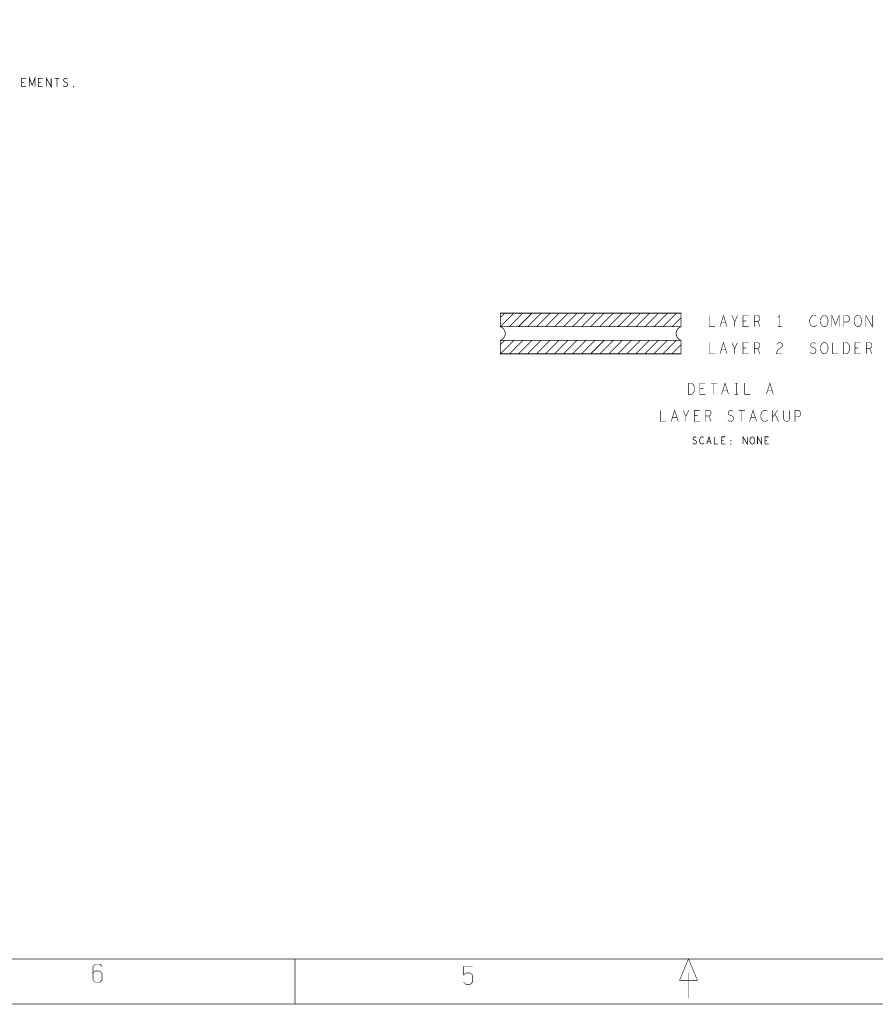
# Model space of a CAD drawing. Extents: x -16.7 to 17.3, y -13.5 to 8.5.
# Tile 5 of 37: x -7.2 to 2.3, y -13.5 to -2.6. Entities that reach past the tile are written whole.
import ezdxf

# ---------------------------------------------------------------- set-up
doc = ezdxf.new("R2010")
doc.units = 0
doc.layers.add('FAB_ART', color=2, linetype='CONTINUOUS')

msp = doc.modelspace()

# ---------------------------------------------------------------- linework, layer by layer
at = {"layer": 'FAB_ART'}
for points, const_width in [([(-16.6865, -13.509), (17.3135, -13.509), (17.3135, 8.491), (-16.6865, 8.491), (-16.6865, -13.509)], 0.006), ([(-16.1835, -13.009), (16.5805, -13.009), (16.5805, 8.058), (-16.1835, 8.058), (-16.1835, -13.009)], 0.006), ([(-7.1375, -3.347), (-7.1835, -3.347), (-7.1835, -3.253), (-7.1375, -3.253)], 0.008), ([(-7.0984, -3.347), (-7.0984, -3.253), (-7.0685, -3.33133), (-7.0386, -3.253), (-7.0386, -3.347)], 0.008), ([(-6.9535, -3.347), (-6.9995, -3.347), (-6.9995, -3.253), (-6.9535, -3.253)], 0.008), ([(-6.91095, -3.347), (-6.91095, -3.253), (-6.85805, -3.347), (-6.85805, -3.253)], 0.008), ([(-6.81895, -3.253), (-6.76605, -3.253)], 0.008), ([(-6.7925, -3.253), (-6.7925, -3.347)], 0.008), ([(-6.72465, -3.33447), (-6.71545, -3.3423), (-6.7051, -3.347), (-6.6959, -3.347), (-6.6867, -3.3423), (-6.6798, -3.33447), (-6.67635, -3.3235), (-6.67865, -3.31253), (-6.6844, -3.30313), (-6.69475, -3.29687), (-6.70855, -3.29373), (-6.7166, -3.28747), (-6.72005, -3.2765), (-6.71775, -3.26553), (-6.712, -3.2577), (-6.70395, -3.253), (-6.6959, -3.253), (-6.68785, -3.25613), (-6.68095, -3.26397)], 0.008), ([(-7.1559, -3.29843), (-7.1835, -3.29843)], 0.008), ([(-6.9719, -3.29843), (-6.9995, -3.29843)], 0.008), ([(-6.6085, -3.35013), (-6.6108, -3.34857), (-6.6108, -3.34543), (-6.6085, -3.34387), (-6.6062, -3.34543), (-6.6062, -3.34857), (-6.6085, -3.35013)], 0.008), ([(-1.8845, -5.906), (-1.8345, -5.856)], 0.008), ([(-1.8845, -6.006), (-1.7345, -5.856)], 0.008), ([(-1.8845, -5.856), (0.1155, -5.856), (0.1155, -6.006), (-1.8845, -6.006), (-1.8845, -5.856)], 0.008), ([(-1.7845, -6.006), (-1.6345, -5.856)], 0.008), ([(-1.6845, -6.006), (-1.5345, -5.856)], 0.008), ([(-1.5845, -6.006), (-1.4345, -5.856)], 0.008), ([(-1.4845, -6.006), (-1.3345, -5.856)], 0.008), ([(-1.3845, -6.006), (-1.2345, -5.856)], 0.008), ([(-1.2845, -6.006), (-1.1345, -5.856)], 0.008), ([(-1.1845, -6.006), (-1.0345, -5.856)], 0.008), ([(-1.0845, -6.006), (-0.9345, -5.856)], 0.008), ([(-0.9845, -6.006), (-0.8345, -5.856)], 0.008), ([(-0.8845, -6.006), (-0.7345, -5.856)], 0.008), ([(-0.7845, -6.006), (-0.6345, -5.856)], 0.008), ([(-0.6845, -6.006), (-0.5345, -5.856)], 0.008), ([(-0.5845, -6.006), (-0.4345, -5.856)], 0.008), ([(-0.4845, -6.006), (-0.3345, -5.856)], 0.008), ([(-0.3845, -6.006), (-0.2345, -5.856)], 0.008), ([(-0.2845, -6.006), (-0.1345, -5.856)], 0.008), ([(-0.1845, -6.006), (-0.0345, -5.856)], 0.008), ([(-0.0845, -6.006), (0.0655, -5.856)], 0.008), ([(0.431, -5.881), (0.431, -6.006), (0.493, -6.006)], 0.006), ([(0.54725, -6.006), (0.586, -5.881), (0.62475, -6.006)], 0.006), ([(0.71, -6.006), (0.71, -5.94975), (0.679, -5.881)], 0.006), ([(0.741, -5.881), (0.71, -5.94975)], 0.006), ([(0.865, -6.006), (0.803, -6.006), (0.803, -5.881), (0.865, -5.881)], 0.006), ([(0.927, -6.006), (0.927, -5.881), (0.96575, -5.881), (0.97815, -5.88725), (0.9859, -5.89558), (0.989, -5.91225), (0.9859, -5.92892), (0.9766, -5.93933), (0.96575, -5.94558), (0.927, -5.94558)], 0.006), ([(1.206, -6.006), (1.206, -5.881), (1.1874, -5.906)], 0.006), ([(1.6121, -5.89142), (1.6028, -5.88517), (1.59195, -5.881), (1.57955, -5.881), (1.5656, -5.88725), (1.55475, -5.89767), (1.547, -5.91017), (1.5408, -5.931), (1.53925, -5.94975), (1.54235, -5.9685), (1.547, -5.981), (1.5563, -5.9935), (1.56715, -6.00183), (1.578, -6.006), (1.58885, -6.006), (1.5997, -6.00183), (1.609, -5.99559), (1.61675, -5.98725)], 0.006), ([(1.702, -6.006), (1.6896, -6.00392), (1.67875, -5.99559), (1.66945, -5.98308), (1.66325, -5.9685), (1.66015, -5.95183), (1.66015, -5.93517), (1.66325, -5.9185), (1.66945, -5.90392), (1.67875, -5.89142), (1.6896, -5.88308), (1.702, -5.881), (1.7144, -5.88308), (1.72525, -5.89142), (1.73455, -5.90392), (1.74075, -5.9185), (1.74385, -5.93517), (1.74385, -5.95183), (1.74075, -5.9685), (1.73455, -5.98308), (1.72525, -5.99559), (1.7144, -6.00392), (1.702, -6.006)], 0.006), ([(1.7857, -6.006), (1.7857, -5.881), (1.826, -5.98517), (1.8663, -5.881), (1.8663, -6.006)], 0.006), ([(1.919, -6.006), (1.919, -5.881), (1.9562, -5.881), (1.9686, -5.88725), (1.9779, -5.90183), (1.981, -5.9185), (1.9779, -5.93517), (1.97015, -5.94767), (1.9562, -5.95392), (1.919, -5.95392)], 0.006), ([(2.074, -6.006), (2.0616, -6.00392), (2.05075, -5.99559), (2.04145, -5.98308), (2.03525, -5.9685), (2.03215, -5.95183), (2.03215, -5.93517), (2.03525, -5.9185), (2.04145, -5.90392), (2.05075, -5.89142), (2.0616, -5.88308), (2.074, -5.881), (2.0864, -5.88308), (2.09725, -5.89142), (2.10655, -5.90392), (2.11275, -5.9185), (2.11585, -5.93517), (2.11585, -5.95183), (2.11275, -5.9685), (2.10655, -5.98308), (2.09725, -5.99559), (2.0864, -6.00392), (2.074, -6.006)], 0.006), ([(2.16235, -6.006), (2.16235, -5.881), (2.23365, -6.006), (2.23365, -5.881)], 0.006), ([(0.0155, -6.006), (0.1155, -5.906)], 0.008), ([(0.6108, -5.96225), (0.5612, -5.96225)], 0.006), ([(0.8402, -5.94142), (0.803, -5.94142)], 0.006), ([(0.96575, -5.94558), (0.989, -6.006)], 0.006), ([(1.1874, -6.006), (1.2246, -6.006)], 0.006), ([(-1.8845, -6.156), (0.1155, -6.156), (0.1155, -6.306), (-1.8845, -6.306), (-1.8845, -6.156)], 0.008), ([(-1.8845, -6.306), (-1.7345, -6.156)], 0.008), ([(-1.8845, -6.206), (-1.8345, -6.156)], 0.008), ([(-1.7845, -6.306), (-1.6345, -6.156)], 0.008), ([(-1.6845, -6.306), (-1.5345, -6.156)], 0.008), ([(-1.5845, -6.306), (-1.4345, -6.156)], 0.008), ([(-1.4845, -6.306), (-1.3345, -6.156)], 0.008), ([(-1.3845, -6.306), (-1.2345, -6.156)], 0.008), ([(-1.2845, -6.306), (-1.1345, -6.156)], 0.008), ([(-1.1845, -6.306), (-1.0345, -6.156)], 0.008), ([(-1.0845, -6.306), (-0.9345, -6.156)], 0.008), ([(-0.9845, -6.306), (-0.8345, -6.156)], 0.008), ([(-0.8845, -6.306), (-0.7345, -6.156)], 0.008), ([(-0.7845, -6.306), (-0.6345, -6.156)], 0.008), ([(-0.6845, -6.306), (-0.5345, -6.156)], 0.008), ([(-0.5845, -6.306), (-0.4345, -6.156)], 0.008), ([(-0.4845, -6.306), (-0.3345, -6.156)], 0.008), ([(-0.3845, -6.306), (-0.2345, -6.156)], 0.008), ([(-0.2845, -6.306), (-0.1345, -6.156)], 0.008), ([(-0.1845, -6.306), (-0.0345, -6.156)], 0.008), ([(-0.0845, -6.306), (0.0655, -6.156)], 0.008), ([(0.0155, -6.306), (0.1155, -6.206)], 0.008), ([(0.431, -6.181), (0.431, -6.306), (0.493, -6.306)], 0.006), ([(0.54725, -6.306), (0.586, -6.181), (0.62475, -6.306)], 0.006), ([(0.71, -6.306), (0.71, -6.24975), (0.679, -6.181)], 0.006), ([(0.741, -6.181), (0.71, -6.24975)], 0.006), ([(0.865, -6.306), (0.803, -6.306), (0.803, -6.181), (0.865, -6.181)], 0.006), ([(0.927, -6.306), (0.927, -6.181), (0.96575, -6.181), (0.97815, -6.18725), (0.9859, -6.19558), (0.989, -6.21225), (0.9859, -6.22892), (0.9766, -6.23933), (0.96575, -6.24558), (0.927, -6.24558)], 0.006), ([(1.17655, -6.20183), (1.18585, -6.18934), (1.1967, -6.18308), (1.2091, -6.181), (1.2246, -6.18517), (1.23545, -6.19558), (1.23855, -6.20808), (1.237, -6.22059), (1.2308, -6.231), (1.1998, -6.25183), (1.18585, -6.26642), (1.17655, -6.28725), (1.17345, -6.306), (1.23855, -6.306)], 0.006), ([(1.54545, -6.28934), (1.55785, -6.29975), (1.5718, -6.306), (1.5842, -6.306), (1.5966, -6.29975), (1.6059, -6.28934), (1.61055, -6.27475), (1.60745, -6.26017), (1.5997, -6.24767), (1.58575, -6.23933), (1.56715, -6.23517), (1.5563, -6.22683), (1.55165, -6.21225), (1.55475, -6.19767), (1.5625, -6.18725), (1.57335, -6.181), (1.5842, -6.181), (1.59505, -6.18517), (1.60435, -6.19558)], 0.006), ([(1.702, -6.306), (1.6896, -6.30392), (1.67875, -6.29559), (1.66945, -6.28308), (1.66325, -6.2685), (1.66015, -6.25183), (1.66015, -6.23517), (1.66325, -6.2185), (1.66945, -6.20392), (1.67875, -6.19142), (1.6896, -6.18308), (1.702, -6.181), (1.7144, -6.18308), (1.72525, -6.19142), (1.73455, -6.20392), (1.74075, -6.2185), (1.74385, -6.23517), (1.74385, -6.25183), (1.74075, -6.2685), (1.73455, -6.28308), (1.72525, -6.29559), (1.7144, -6.30392), (1.702, -6.306)], 0.006), ([(1.795, -6.181), (1.795, -6.306), (1.857, -6.306)], 0.006), ([(1.9159, -6.306), (1.9159, -6.181), (1.9469, -6.181), (1.9593, -6.18725), (1.9686, -6.19558), (1.97635, -6.20808), (1.98255, -6.22267), (1.9841, -6.2435), (1.98255, -6.26433), (1.97635, -6.27892), (1.9686, -6.29142), (1.9593, -6.29975), (1.9469, -6.306), (1.9159, -6.306)], 0.006), ([(2.105, -6.306), (2.043, -6.306), (2.043, -6.181), (2.105, -6.181)], 0.006), ([(2.167, -6.306), (2.167, -6.181), (2.20575, -6.181), (2.21815, -6.18725), (2.2259, -6.19558), (2.229, -6.21225), (2.2259, -6.22892), (2.2166, -6.23933), (2.20575, -6.24558), (2.167, -6.24558)], 0.006), ([(0.6108, -6.26225), (0.5612, -6.26225)], 0.006), ([(0.8402, -6.24142), (0.803, -6.24142)], 0.006), ([(0.96575, -6.24558), (0.989, -6.306)], 0.006), ([(2.0802, -6.24142), (2.043, -6.24142)], 0.006), ([(2.20575, -6.24558), (2.229, -6.306)], 0.006), ([(0.1974, -6.756), (0.1974, -6.631), (0.2284, -6.631), (0.2408, -6.63725), (0.2501, -6.64558), (0.25785, -6.65808), (0.26405, -6.67267), (0.2656, -6.6935), (0.26405, -6.71433), (0.25785, -6.72892), (0.2501, -6.74142), (0.2408, -6.74975), (0.2284, -6.756), (0.1974, -6.756)], 0.006), ([(0.3865, -6.756), (0.3245, -6.756), (0.3245, -6.631), (0.3865, -6.631)], 0.006), ([(0.44385, -6.631), (0.51515, -6.631)], 0.006), ([(0.4795, -6.631), (0.4795, -6.756)], 0.006), ([(0.56475, -6.756), (0.6035, -6.631), (0.64225, -6.756)], 0.006), ([(0.7089, -6.631), (0.7461, -6.631)], 0.006), ([(0.7275, -6.631), (0.7275, -6.756)], 0.006), ([(0.8205, -6.631), (0.8205, -6.756), (0.8825, -6.756)], 0.006), ([(1.06075, -6.756), (1.0995, -6.631), (1.13825, -6.756)], 0.006), ([(0.3617, -6.69142), (0.3245, -6.69142)], 0.006), ([(0.6283, -6.71225), (0.5787, -6.71225)], 0.006), ([(0.7089, -6.756), (0.7461, -6.756)], 0.006), ([(1.1243, -6.71225), (1.0747, -6.71225)], 0.006), ([(-0.1095, -6.931), (-0.1095, -7.056), (-0.0475, -7.056)], 0.006), ([(0.00675, -7.056), (0.0455, -6.931), (0.08425, -7.056)], 0.006), ([(0.1695, -7.056), (0.1695, -6.99975), (0.1385, -6.931)], 0.006), ([(0.2005, -6.931), (0.1695, -6.99975)], 0.006), ([(0.3245, -7.056), (0.2625, -7.056), (0.2625, -6.931), (0.3245, -6.931)], 0.006), ([(0.3865, -7.056), (0.3865, -6.931), (0.42525, -6.931), (0.43765, -6.93725), (0.4454, -6.94558), (0.4485, -6.96225), (0.4454, -6.97892), (0.4361, -6.98933), (0.42525, -6.99558), (0.3865, -6.99558)], 0.006), ([(0.63295, -7.03934), (0.64535, -7.04975), (0.6593, -7.056), (0.6717, -7.056), (0.6841, -7.04975), (0.6934, -7.03934), (0.69805, -7.02475), (0.69495, -7.01017), (0.6872, -6.99767), (0.67325, -6.98933), (0.65465, -6.98517), (0.6438, -6.97683), (0.63915, -6.96225), (0.64225, -6.94767), (0.65, -6.93725), (0.66085, -6.931), (0.6717, -6.931), (0.68255, -6.93517), (0.69185, -6.94558)], 0.006), ([(0.75385, -6.931), (0.82515, -6.931)], 0.006), ([(0.7895, -6.931), (0.7895, -7.056)], 0.006), ([(0.87475, -7.056), (0.9135, -6.931), (0.95225, -7.056)], 0.006), ([(1.0716, -6.94142), (1.0623, -6.93517), (1.05145, -6.931), (1.03905, -6.931), (1.0251, -6.93725), (1.01425, -6.94767), (1.0065, -6.96017), (1.0003, -6.981), (0.99875, -6.99975), (1.00185, -7.0185), (1.0065, -7.031), (1.0158, -7.0435), (1.02665, -7.05183), (1.0375, -7.056), (1.04835, -7.056), (1.0592, -7.05183), (1.0685, -7.04559), (1.07625, -7.03725)], 0.006), ([(1.1274, -7.056), (1.1274, -6.931)], 0.006), ([(1.1863, -6.931), (1.1274, -7.00809)], 0.006), ([(1.1956, -7.056), (1.15375, -6.97267)], 0.006), ([(1.2514, -6.931), (1.2514, -7.02058), (1.2576, -7.03934), (1.27, -7.05183), (1.2855, -7.056), (1.301, -7.05183), (1.3134, -7.03934), (1.3196, -7.02058), (1.3196, -6.931)], 0.006), ([(1.3785, -7.056), (1.3785, -6.931), (1.4157, -6.931), (1.4281, -6.93725), (1.4374, -6.95183), (1.4405, -6.9685), (1.4374, -6.98517), (1.42965, -6.99767), (1.4157, -7.00392), (1.3785, -7.00392)], 0.006), ([(0.0703, -7.01225), (0.0207, -7.01225)], 0.006), ([(0.2997, -6.99142), (0.2625, -6.99142)], 0.006), ([(0.42525, -6.99558), (0.4485, -7.056)], 0.006), ([(0.9383, -7.01225), (0.8887, -7.01225)], 0.006), ([(0.2445, -7.29534), (0.2525, -7.302), (0.2615, -7.306), (0.2695, -7.306), (0.2775, -7.302), (0.2835, -7.29534), (0.2865, -7.286), (0.2845, -7.27667), (0.2795, -7.26867), (0.2705, -7.26333), (0.2585, -7.26067), (0.2515, -7.25533), (0.2485, -7.246), (0.2505, -7.23667), (0.2555, -7.23), (0.2625, -7.226), (0.2695, -7.226), (0.2765, -7.22867), (0.2825, -7.23533)], 0.008), ([(0.3675, -7.23267), (0.3615, -7.22867), (0.3545, -7.226), (0.3465, -7.226), (0.3375, -7.23), (0.3305, -7.23667), (0.3255, -7.24467), (0.3215, -7.258), (0.3205, -7.27), (0.3225, -7.282), (0.3255, -7.29), (0.3315, -7.298), (0.3385, -7.30333), (0.3455, -7.306), (0.3525, -7.306), (0.3595, -7.30333), (0.3655, -7.29933), (0.3705, -7.294)], 0.008), ([(0.4005, -7.306), (0.4255, -7.226), (0.4505, -7.306)], 0.008), ([(0.4415, -7.278), (0.4095, -7.278)], 0.008), ([(0.4855, -7.226), (0.4855, -7.306), (0.5255, -7.306)], 0.008), ([(0.6055, -7.306), (0.5655, -7.306), (0.5655, -7.226), (0.6055, -7.226)], 0.008), ([(0.5895, -7.26467), (0.5655, -7.26467)], 0.008), ([(0.6655, -7.27267), (0.6635, -7.27133), (0.6635, -7.26867), (0.6655, -7.26733), (0.6675, -7.26867), (0.6675, -7.27133), (0.6655, -7.27267)], 0.008), ([(0.6655, -7.30867), (0.6635, -7.30733), (0.6635, -7.30467), (0.6655, -7.30333), (0.6675, -7.30467), (0.6675, -7.30733), (0.6655, -7.30867)], 0.008), ([(0.8025, -7.306), (0.8025, -7.226), (0.8485, -7.306), (0.8485, -7.226)], 0.008), ([(0.9055, -7.306), (0.8975, -7.30467), (0.8905, -7.29933), (0.8845, -7.29133), (0.8805, -7.282), (0.8785, -7.27133), (0.8785, -7.26067), (0.8805, -7.25), (0.8845, -7.24067), (0.8905, -7.23267), (0.8975, -7.22733), (0.9055, -7.226), (0.9135, -7.22733), (0.9205, -7.23267), (0.9265, -7.24067), (0.9305, -7.25), (0.9325, -7.26067), (0.9325, -7.27133), (0.9305, -7.282), (0.9265, -7.29133), (0.9205, -7.29933), (0.9135, -7.30467), (0.9055, -7.306)], 0.008), ([(0.9625, -7.306), (0.9625, -7.226), (1.0085, -7.306), (1.0085, -7.226)], 0.008), ([(1.0855, -7.306), (1.0455, -7.306), (1.0455, -7.226), (1.0855, -7.226)], 0.008), ([(1.0695, -7.26467), (1.0455, -7.26467)], 0.008), ([(-6.3695, -13.067), (-6.3945, -13.092)], 0.006), ([(-6.3195, -13.067), (-6.3695, -13.067)], 0.006), ([(-6.2945, -13.092), (-6.3195, -13.067)], 0.006), ([(-4.1595, -13.009), (-4.1595, -13.509)], 0.006), ([(-2.2915, -13.09), (-2.2915, -13.19)], 0.006), ([(-2.1915, -13.09), (-2.2915, -13.09)], 0.006), ([(0.2975, -13.247), (0.0995, -13.247), (0.1985, -13.009), (0.2975, -13.247)], 0.006), ([(0.0995, -13.247), (0.2975, -13.247), (0.1985, -13.009), (0.0995, -13.247)], 0.006), ([(-6.3945, -13.092), (-6.3945, -13.242)], 0.006), ([(-6.3695, -13.142), (-6.3945, -13.167)], 0.006), ([(-6.3195, -13.142), (-6.3695, -13.142)], 0.006), ([(-6.2945, -13.167), (-6.3195, -13.142)], 0.006), ([(-6.2945, -13.242), (-6.2945, -13.167)], 0.006), ([(-2.2915, -13.19), (-2.2665, -13.165)], 0.006), ([(-2.2665, -13.165), (-2.2165, -13.165)], 0.006), ([(-2.2165, -13.165), (-2.1915, -13.19)], 0.006), ([(-2.1915, -13.19), (-2.1915, -13.265)], 0.006), ([(0.1985, -13.442), (0.1985, -13.163)], 0.006), ([(-6.3945, -13.242), (-6.3695, -13.267)], 0.006), ([(-6.3695, -13.267), (-6.3195, -13.267)], 0.006), ([(-6.3195, -13.267), (-6.2945, -13.242)], 0.006), ([(-2.2665, -13.29), (-2.2915, -13.265)], 0.006), ([(-2.2165, -13.29), (-2.2665, -13.29)], 0.006), ([(-2.1915, -13.265), (-2.2165, -13.29)], 0.006)]:
    msp.add_lwpolyline(points, dxfattribs=dict(at, const_width=const_width))
at = {"layer": 'FAB_ART', "const_width": 0.008}
for points in [[(-1.8845, -6.156, 0.7207592), (-1.8845, -6.006)], [(0.1155, -6.006, 0.7207592), (0.1155, -6.156)]]:
    msp.add_lwpolyline(points, format="xyb", dxfattribs=at)

doc.saveas('drawing.dxf')
